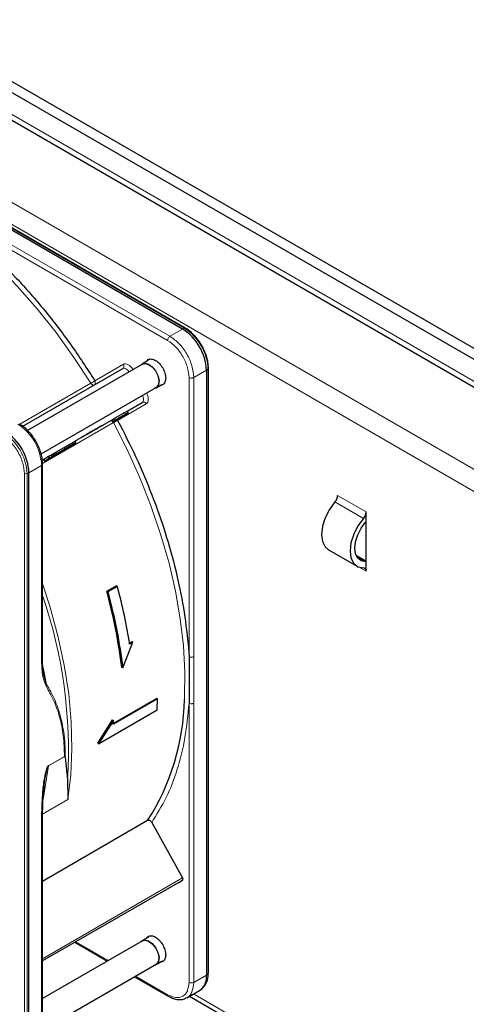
# Paper-space layout 'Blatt2' of a CAD drawing. Header units: millimetres. Extents: x 5 to 418, y 2 to 292.
# Tile 66 of 103: x 114 to 125, y 215 to 240. Entities that reach past the tile are written whole.
import ezdxf

# ---------------------------------------------------------------- set-up
doc = ezdxf.new("R2010")
doc.units = ezdxf.units.MM

psp = doc.layouts.new('Blatt2')

# ---------------------------------------------------------------- linework, layer by layer
at = {"color": 7, "linetype": 'Continuous', "lineweight": 25}
for p, q in [((91.111, 251.34), (148.858, 218.003)), ((91.111, 251.068), (148.858, 217.731)), ((91.771, 250.006), (148.08, 217.499)), ((118.442, 231.876), (105.467, 239.366)), ((118.507, 231.897), (105.532, 239.388)), ((118.507, 231.897), (118.508, 231.896)), ((117.449, 231.007), (114.6, 229.362)), ((117.598, 231.103), (117.445, 231.014)), ((119.08, 230.902), (119.075, 230.997)), ((114.48, 229.466), (116.956, 230.895)), ((119.031, 230.855), (119.031, 215.872)), ((119.082, 230.901), (119.082, 230.902)), ((119.082, 215.917), (119.082, 230.901)), ((117.787, 230.422), (117.94, 230.511)), ((114.935, 228.785), (117.783, 230.43)), ((117.064, 229.841), (117.44, 230.058)), ((116.727, 229.647), (117, 229.804)), ((117.089, 229.798), (116.925, 229.704)), ((117, 229.804), (117.064, 229.841)), ((117, 229.804), (117.025, 229.761)), ((117.025, 229.761), (117.089, 229.798)), ((117.064, 229.841), (117.089, 229.798)), ((115.774, 229.097), (116.678, 229.618)), ((116.678, 229.618), (116.727, 229.647)), ((116.678, 229.618), (116.703, 229.575)), ((116.815, 229.64), (116.703, 229.575)), ((116.703, 229.575), (116.752, 229.604)), ((116.727, 229.647), (116.752, 229.604)), ((116.752, 229.604), (117.025, 229.761)), ((116.836, 229.652), (116.763, 229.61)), ((116.763, 229.61), (116.815, 229.64)), ((116.763, 229.61), (116.763, 229.61)), ((116.783, 229.622), (116.939, 229.712)), ((116.852, 229.662), (116.783, 229.622)), ((116.888, 229.682), (116.836, 229.652)), ((116.939, 229.712), (116.852, 229.662)), ((116.852, 229.662), (116.852, 229.662)), ((116.923, 229.702), (116.888, 229.682)), ((116.923, 229.702), (116.961, 229.724)), ((116.961, 229.724), (116.925, 229.704)), ((116.961, 229.724), (116.961, 229.724)), ((115.593, 228.935), (115.799, 229.054)), ((115.634, 229.016), (115.693, 229.05)), ((115.693, 229.05), (115.774, 229.097)), ((115.693, 229.05), (115.718, 229.007)), ((115.799, 229.054), (115.758, 229.03)), ((115.774, 229.097), (115.799, 229.054)), ((115.473, 228.865), (115.237, 228.729)), ((115.237, 228.787), (115.261, 228.801)), ((115.261, 228.801), (115.303, 228.825)), ((115.261, 228.801), (115.286, 228.757)), ((115.615, 228.947), (115.262, 228.743)), ((115.279, 228.753), (115.515, 228.889)), ((115.758, 229.03), (115.286, 228.757)), ((115.303, 228.767), (115.657, 228.971)), ((115.303, 228.825), (115.509, 228.944)), ((115.328, 228.781), (115.303, 228.825)), ((115.328, 228.781), (115.534, 228.9)), ((115.515, 228.889), (115.473, 228.865)), ((115.509, 228.944), (115.634, 229.016)), ((115.509, 228.944), (115.534, 228.9)), ((115.515, 228.889), (115.515, 228.889)), ((115.534, 228.9), (115.659, 228.973)), ((115.718, 229.007), (115.593, 228.935)), ((115.657, 228.971), (115.615, 228.947)), ((115.634, 229.016), (115.659, 228.973)), ((115.657, 228.971), (115.657, 228.971)), ((115.659, 228.973), (115.718, 229.007)), ((114.963, 228.629), (114.992, 228.645)), ((114.992, 228.645), (115.017, 228.602)), ((115.091, 228.732), (115.142, 228.644)), ((115.144, 228.675), (115.13, 228.667)), ((115.212, 228.772), (115.237, 228.787)), ((115.212, 228.772), (115.237, 228.729)), ((115.268, 228.747), (115.223, 228.721)), ((115.237, 228.787), (115.262, 228.743)), ((115.279, 228.753), (115.237, 228.729)), ((115.303, 228.767), (115.262, 228.743)), ((115.279, 228.753), (115.279, 228.753)), ((115.328, 228.781), (115.286, 228.757)), ((115.303, 228.767), (115.303, 228.767)), ((115.334, 228.785), (115.334, 228.785)), ((114.633, 213.332), (114.633, 228.316)), ((114.971, 223.694), (114.971, 228.531)), ((122.99, 227.108), (122.99, 227.344)), ((122.99, 226.11), (122.99, 227.108)), ((122.057, 226.405), (122.764, 225.997)), ((122.99, 226.123), (122.742, 226.266)), ((122.99, 225.874), (122.99, 226.11)), ((116.563, 225.379), (116.798, 225.515)), ((116.824, 225.501), (116.588, 225.365)), ((116.824, 225.501), (116.798, 225.515)), ((116.563, 225.379), (116.588, 225.365)), ((116.956, 223.478), (117.212, 224.12)), ((117.106, 224.086), (117.188, 224.134)), ((117.212, 224.12), (117.13, 224.072)), ((117.212, 224.12), (117.188, 224.134)), ((118.576, 224.081), (118.6, 223.758)), ((118.6, 223.758), (118.6, 222.607)), ((116.956, 223.478), (116.933, 223.492)), ((115.012, 223.269), (114.989, 223.42)), ((115.069, 223.073), (114.998, 223.362)), ((116.708, 222.097), (117.793, 222.723)), ((117.816, 222.71), (116.732, 222.084)), ((117.816, 222.71), (117.793, 222.723)), ((117.811, 222.44), (117.816, 222.71)), ((116.361, 221.603), (117.811, 222.44)), ((116.338, 221.617), (116.708, 222.193)), ((116.732, 222.179), (116.361, 221.603)), ((116.708, 222.193), (116.732, 222.179)), ((116.732, 222.084), (116.732, 222.179)), ((116.361, 221.603), (116.338, 221.617)), ((115.513, 221.289), (115.522, 221.284)), ((115.531, 221.266), (115.591, 220.716)), ((115.591, 220.716), (115.594, 220.218)), ((114.971, 213.547), (114.971, 219.825)), ((117.574, 219.696), (114.971, 218.193)), ((117.675, 219.654), (118.442, 218.279)), ((118.346, 218.168), (114.971, 216.22)), ((118.346, 218.168), (118.441, 218.223)), ((117.449, 216.717), (114.971, 215.287)), ((115.772, 216.682), (116.58, 216.216)), ((117.598, 216.813), (117.445, 216.725)), ((114.971, 214.517), (117.783, 216.14)), ((117.787, 216.133), (117.94, 216.221)), ((117.247, 215.831), (118.087, 215.346)), ((118.545, 215.309), (118.859, 215.49)), ((118.884, 215.506), (118.924, 215.536)), ((118.611, 215.347), (126.945, 210.536))]:
    psp.add_line(p, q, dxfattribs=at)
at = {"color": 7, "linetype": 'Continuous', "lineweight": 18}
for p, q in [((148.033, 217.663), (91.818, 250.115)), ((90.109, 248.924), (146.207, 216.54)), ((89.874, 248.516), (145.971, 216.132)), ((105.51, 239.387), (118.485, 231.896)), ((118.129, 231.695), (112.139, 235.152)), ((118.07, 231.593), (112.08, 235.05)), ((118.442, 231.876), (118.129, 231.695)), ((118.485, 231.896), (118.442, 231.876)), ((116.266, 230.593), (116.974, 231.002)), ((118.718, 230.674), (119.031, 230.855)), ((119.031, 230.855), (119.071, 230.882)), ((119.071, 230.882), (119.071, 215.899)), ((114.407, 229.515), (116.167, 230.531)), ((118.6, 223.758), (118.6, 230.674)), ((118.718, 230.674), (118.718, 223.758)), ((117.44, 230.058), (114.963, 228.629)), ((117.54, 230.02), (116.832, 229.611)), ((116.729, 229.557), (114.968, 228.541)), ((116.812, 229.636), (116.832, 229.611)), ((115.012, 228.657), (115.037, 228.614)), ((115.119, 228.719), (115.144, 228.675)), ((115.181, 228.754), (115.206, 228.711)), ((114.586, 228.293), (114.633, 228.316)), ((114.633, 228.316), (114.947, 228.497)), ((114.947, 223.66), (114.947, 228.497)), ((114.519, 213.311), (114.519, 228.295)), ((114.586, 213.31), (114.586, 228.293)), ((122.923, 227.183), (122.216, 227.591)), ((122.99, 227.344), (122.283, 227.752)), ((122.975, 226.11), (122.756, 226.236)), ((122.819, 225.972), (122.99, 225.874)), ((114.984, 223.489), (115.069, 223.073)), ((118.6, 215.691), (118.6, 222.607)), ((118.718, 215.69), (118.718, 222.607)), ((115.122, 221.053), (115.522, 221.284)), ((115.123, 221.064), (115.513, 221.289)), ((114.983, 220.22), (115.122, 221.053)), ((115.123, 221.064), (115.122, 221.053)), ((115.594, 220.218), (114.972, 219.859)), ((114.947, 219.787), (114.947, 213.513)), ((114.971, 216.276), (118.442, 218.279)), ((114.971, 216.22), (118.441, 218.223)), ((115.797, 216.696), (116.605, 216.23)), ((118.718, 215.69), (119.031, 215.872)), ((119.031, 215.872), (119.071, 215.899)), ((117.272, 215.845), (118.07, 215.384)), ((118.709, 215.403), (126.945, 210.649))]:
    psp.add_line(p, q, dxfattribs=at)
at = {"color": 7, "linetype": 'Continuous', "lineweight": 18, "flags": 128}
for points in [[(116.167, 230.531), (115.749, 231.17), (115.306, 231.786), (114.839, 232.374), (114.353, 232.93), (113.849, 233.453), (113.331, 233.937), (112.803, 234.381), (112.267, 234.781), (111.726, 235.136), (111.184, 235.443), (110.644, 235.7), (110.283, 235.844)], [(117.114, 230.813), (117.101, 230.832), (117.08, 230.855), (117.059, 230.874), (117.037, 230.889), (117.014, 230.899), (116.993, 230.903), (116.974, 230.902), (116.956, 230.895)], [(116.246, 230.485), (116.24, 230.483), (116.23, 230.483), (116.219, 230.485), (116.208, 230.49), (116.197, 230.497), (116.186, 230.506), (116.176, 230.518), (116.167, 230.531)], [(117.44, 230.058), (117.454, 230.07), (117.465, 230.086), (117.471, 230.107), (117.474, 230.131), (117.473, 230.158), (117.467, 230.186), (117.457, 230.215), (117.448, 230.236)], [(116.729, 229.557), (116.723, 229.572), (116.718, 229.584)], [(118.487, 222.7), (118.49, 222.755), (118.498, 223.38), (118.462, 224.028), (118.385, 224.695), (118.266, 225.378), (118.105, 226.071), (117.905, 226.772), (117.665, 227.475), (117.388, 228.176), (117.076, 228.872), (116.729, 229.557)], [(114.971, 225.563), (115.149, 225.012), (115.35, 224.277), (115.507, 223.55), (115.618, 222.838), (115.682, 222.144), (115.7, 221.473), (115.67, 220.829), (115.594, 220.218)]]:
    psp.add_lwpolyline(points, dxfattribs=at)
at = {"color": 7, "linetype": 'Continuous', "lineweight": 25, "flags": 128}
for points in [[(117.412, 230.985), (117.432, 231.005), (117.506, 231.03)], [(117.449, 231.007), (117.509, 231.023), (117.597, 231), (117.689, 230.935), (117.769, 230.837), (117.826, 230.721), (117.851, 230.604), (117.84, 230.505), (117.795, 230.438), (117.783, 230.43)], [(117.506, 231.03), (117.597, 231.007), (117.69, 230.941), (117.773, 230.84), (117.831, 230.721), (117.857, 230.601), (117.846, 230.499), (117.8, 230.431), (117.745, 230.408)], [(122.216, 227.591), (122.08, 227.406), (121.974, 227.2), (121.907, 226.988), (121.884, 226.787), (121.907, 226.612), (121.974, 226.477), (122.057, 226.405)], [(122.923, 227.183), (122.787, 226.998), (122.681, 226.792), (122.614, 226.58), (122.591, 226.378), (122.614, 226.204), (122.681, 226.069), (122.787, 225.985), (122.923, 225.958)], [(122.975, 226.11), (122.866, 226.132), (122.781, 226.199), (122.727, 226.307), (122.709, 226.446), (122.727, 226.607), (122.781, 226.777), (122.866, 226.942), (122.975, 227.09)], [(117.412, 216.696), (117.432, 216.716), (117.506, 216.741)], [(117.449, 216.717), (117.509, 216.733), (117.597, 216.711), (117.689, 216.646), (117.769, 216.548), (117.826, 216.431), (117.851, 216.315), (117.84, 216.215), (117.795, 216.149), (117.783, 216.14)], [(117.506, 216.741), (117.597, 216.718), (117.69, 216.651), (117.773, 216.55), (117.831, 216.431), (117.857, 216.312), (117.846, 216.21), (117.8, 216.142), (117.745, 216.118)]]:
    psp.add_lwpolyline(points, dxfattribs=at)
at = {"color": 7, "linetype": 'Continuous', "lineweight": 25}
for centre, radius, start, end in [((117.752, 230.797), 1.281, 2.6055, 57.3945), ((113.354, 228.258), 1.281, 2.6055, 57.3945), ((122.025, 227.764), 0.258, 317.8603, 357.2306), ((122.732, 227.356), 0.258, 317.8603, 357.2306), ((122.578, 227.439), 0.528, 318.6667, 321.2143), ((122.919, 225.886), 0.0717, 349.9745, 86.6766), ((122.978, 225.969), 0.141, 84.9435, 91.0853), ((112.7, 222.819), 5.788, 327.3503, 358.8175), ((118.635, 215.821), 0.4, 304.0564, 7.2558), ((118.644, 215.86), 0.429, 310.8243, 5.1593), ((119.059, 215.919), 0.0233, 299.6454, 355.8931)]:
    psp.add_arc(centre, radius, start, end, dxfattribs=at)
at = {"color": 7, "linetype": 'Continuous', "lineweight": 18}
for centre, radius, start, end in [((118.497, 231.876), 0.0233, 64.1059, 120.3461), ((117.8, 230.824), 1.272, 2.6055, 57.3945), ((116.911, 230.957), 0.0769, 306.3512, 35.1851), ((119.059, 230.902), 0.0233, 299.6454, 355.8931), ((115.46, 231.756), 1.414, 299.9883, 304.6957), ((117.47, 229.988), 0.0769, 24.8163, 113.6431), ((117.439, 228.329), 1.418, 115.3123, 120.0063), ((113.315, 228.235), 1.272, 2.6055, 57.3945), ((113.667, 228.439), 1.281, 2.6055, 57.3945), ((114.554, 228.364), 0.0777, 242.8052, 294.3071), ((103.722, 221.425), 11.89, 356.5836, 18.901)]:
    psp.add_arc(centre, radius, start, end, dxfattribs=at)
at = {"color": 7, "linetype": 'Continuous', "lineweight": 25}
for points, knots in [([(112.08, 235.05), (112.334, 234.873), (112.844, 234.519), (113.595, 233.873), (114.325, 233.15), (115.021, 232.353), (115.677, 231.502), (116.07, 230.895), (116.266, 230.593)], [0, 0, 0, 0, 0.16549, 0.332238, 0.5, 0.66775, 0.834504, 1, 1, 1, 1]), ([(118.915, 231.468), (118.877, 231.528), (118.824, 231.611), (118.732, 231.717), (118.651, 231.796), (118.571, 231.86), (118.522, 231.886), (118.507, 231.894)], [0, 0, 0, 0, 0.332049, 0.465023, 0.682007, 0.90111, 1, 1, 1, 1]), ([(119.075, 230.997), (119.075, 231.005), (119.073, 231.053), (119.052, 231.14), (119.015, 231.259), (118.969, 231.368), (118.931, 231.438), (118.915, 231.468)], [0, 0, 0, 0, 0.057456, 0.318799, 0.541248, 0.806265, 1, 1, 1, 1]), ([(117.556, 231.078), (117.567, 231.093), (117.594, 231.131), (117.671, 231.14), (117.769, 231.107), (117.869, 231.026), (117.952, 230.913), (118.011, 230.782), (118.019, 230.701), (118.023, 230.66)], [0, 0, 0, 0, 0.092391, 0.243659, 0.394927, 0.546196, 0.697464, 0.848732, 1, 1, 1, 1]), ([(118.023, 230.66), (118.019, 230.625), (118.011, 230.553), (117.962, 230.493), (117.916, 230.488), (117.898, 230.487)], [0, 0, 0, 0, 0.382955, 0.765909, 1, 1, 1, 1]), ([(116.832, 229.611), (116.987, 229.309), (117.298, 228.703), (117.689, 227.769), (118.022, 226.826), (118.282, 225.889), (118.476, 224.967), (118.543, 224.376), (118.576, 224.081)], [0, 0, 0, 0, 0.165623, 0.332361, 0.5, 0.667626, 0.83437, 1, 1, 1, 1]), ([(114.805, 229.095), (114.767, 229.155), (114.714, 229.238), (114.621, 229.345), (114.539, 229.424), (114.46, 229.487), (114.412, 229.512), (114.399, 229.519)], [0, 0, 0, 0, 0.3356827, 0.4702489, 0.69001, 0.912206, 1, 1, 1, 1]), ([(114.969, 228.532), (114.968, 228.573), (114.966, 228.653), (114.94, 228.774), (114.902, 228.895), (114.856, 229.002), (114.819, 229.069), (114.805, 229.095)], [0, 0, 0, 0, 0.2298923, 0.4439563, 0.6311243, 0.8590565, 1, 1, 1, 1]), ([(114.994, 228.646), (114.993, 228.646), (114.991, 228.644), (114.994, 228.646), (115.005, 228.653), (115.012, 228.657)], [0, 0, 0, 0, 0.245674, 0.487081, 1, 1, 1, 1]), ([(115.012, 228.657), (115.019, 228.661), (115.032, 228.668), (115.058, 228.683), (115.088, 228.701), (115.109, 228.712), (115.119, 228.719)], [0, 0, 0, 0, 0.262012, 0.500075, 0.738097, 1, 1, 1, 1]), ([(115.019, 228.603), (115.018, 228.602), (115.016, 228.601), (115.019, 228.603), (115.03, 228.609), (115.037, 228.614)], [0, 0, 0, 0, 0.245674, 0.487081, 1, 1, 1, 1]), ([(115.069, 228.632), (115.057, 228.625), (115.039, 228.615), (115.024, 228.606), (115.021, 228.604), (115.019, 228.603)], [0, 0, 0, 0, 0.525054, 0.764251, 1, 1, 1, 1]), ([(115.037, 228.614), (115.044, 228.618), (115.057, 228.625), (115.083, 228.64), (115.113, 228.657), (115.134, 228.669), (115.144, 228.675)], [0, 0, 0, 0, 0.262012, 0.500075, 0.738097, 1, 1, 1, 1]), ([(115.149, 228.678), (115.142, 228.674), (115.128, 228.666), (115.1, 228.65), (115.082, 228.639), (115.069, 228.632)], [0, 0, 0, 0, 0.246621, 0.488964, 1, 1, 1, 1]), ([(115.092, 228.645), (115.09, 228.644), (115.086, 228.642), (115.083, 228.64), (115.081, 228.639), (115.083, 228.64), (115.09, 228.644), (115.099, 228.649), (115.105, 228.652)], [0, 0, 0, 0, 0.0922105, 0.1801083, 0.2725472, 0.3772349, 0.6423625, 1, 1, 1, 1]), ([(115.154, 228.681), (115.149, 228.678), (115.139, 228.672), (115.125, 228.664), (115.114, 228.658), (115.106, 228.653), (115.099, 228.649), (115.094, 228.647), (115.092, 228.645)], [0, 0, 0, 0, 0.346244, 0.60537, 0.710321, 0.805859, 0.899712, 1, 1, 1, 1]), ([(115.105, 228.711), (115.105, 228.71), (115.104, 228.71), (115.114, 228.716), (115.119, 228.719)], [0, 0, 0, 0, 0.501646, 1, 1, 1, 1]), ([(115.119, 228.719), (115.123, 228.721), (115.131, 228.725), (115.146, 228.734), (115.163, 228.744), (115.175, 228.751), (115.181, 228.754)], [0, 0, 0, 0, 0.26086, 0.506753, 0.749149, 1, 1, 1, 1]), ([(115.13, 228.667), (115.13, 228.667), (115.129, 228.666), (115.139, 228.672), (115.144, 228.675)], [0, 0, 0, 0, 0.5016463, 1, 1, 1, 1]), ([(115.139, 228.672), (115.141, 228.674), (115.146, 228.676), (115.154, 228.681), (115.161, 228.685), (115.166, 228.688), (115.169, 228.689)], [0, 0, 0, 0, 0.246214, 0.481536, 0.726643, 1, 1, 1, 1]), ([(115.144, 228.675), (115.148, 228.678), (115.156, 228.682), (115.171, 228.691), (115.188, 228.7), (115.2, 228.707), (115.206, 228.711)], [0, 0, 0, 0, 0.26086, 0.506753, 0.749149, 1, 1, 1, 1]), ([(115.218, 228.718), (115.208, 228.712), (115.194, 228.704), (115.169, 228.69), (115.156, 228.682), (115.149, 228.678)], [0, 0, 0, 0, 0.511036, 0.753379, 1, 1, 1, 1]), ([(115.179, 228.695), (115.177, 228.694), (115.171, 228.691), (115.16, 228.685), (115.154, 228.681)], [0, 0, 0, 0, 0.3953097, 1, 1, 1, 1]), ([(115.169, 228.689), (115.171, 228.691), (115.175, 228.693), (115.178, 228.695), (115.18, 228.696), (115.179, 228.696), (115.179, 228.695)], [0, 0, 0, 0, 0.264335, 0.503766, 0.74118, 1, 1, 1, 1]), ([(115.181, 228.754), (115.187, 228.758), (115.198, 228.764), (115.208, 228.77), (115.212, 228.772)], [0, 0, 0, 0, 0.597004, 1, 1, 1, 1]), ([(115.195, 228.705), (115.193, 228.704), (115.19, 228.702), (115.186, 228.7), (115.185, 228.699), (115.184, 228.699), (115.189, 228.701), (115.196, 228.705), (115.2, 228.708)], [0, 0, 0, 0, 0.105786, 0.203769, 0.301557, 0.4068, 0.661801, 1, 1, 1, 1]), ([(115.252, 228.737), (115.247, 228.735), (115.238, 228.73), (115.225, 228.722), (115.215, 228.716), (115.208, 228.712), (115.201, 228.708), (115.197, 228.706), (115.195, 228.705)], [0, 0, 0, 0, 0.339071, 0.594513, 0.699721, 0.797263, 0.894801, 1, 1, 1, 1]), ([(115.2, 228.708), (115.205, 228.71), (115.214, 228.715), (115.227, 228.723), (115.237, 228.729), (115.244, 228.733), (115.251, 228.737), (115.255, 228.739), (115.257, 228.74)], [0, 0, 0, 0, 0.348491, 0.608786, 0.713671, 0.808589, 0.901277, 1, 1, 1, 1]), ([(115.206, 228.711), (115.212, 228.715), (115.225, 228.722), (115.252, 228.737), (115.27, 228.748), (115.282, 228.755)], [0, 0, 0, 0, 0.235668, 0.475187, 1, 1, 1, 1]), ([(115.223, 228.721), (115.228, 228.724), (115.237, 228.729), (115.24, 228.731), (115.234, 228.727), (115.223, 228.721), (115.218, 228.718)], [0, 0, 0, 0, 0.257013, 0.493304, 0.733189, 1, 1, 1, 1]), ([(115.257, 228.74), (115.259, 228.741), (115.262, 228.743), (115.266, 228.746), (115.268, 228.747), (115.268, 228.747), (115.263, 228.744), (115.256, 228.74), (115.252, 228.737)], [0, 0, 0, 0, 0.1058895, 0.2039506, 0.3017816, 0.407031, 0.6619537, 1, 1, 1, 1]), ([(115.319, 228.776), (115.312, 228.772), (115.301, 228.766), (115.283, 228.755), (115.273, 228.749), (115.268, 228.747)], [0, 0, 0, 0, 0.520179, 0.7607323, 1, 1, 1, 1]), ([(115.282, 228.755), (115.294, 228.762), (115.316, 228.774), (115.326, 228.78), (115.331, 228.783)], [0, 0, 0, 0, 0.530715, 1, 1, 1, 1]), ([(115.331, 228.783), (115.333, 228.784), (115.335, 228.786), (115.334, 228.785), (115.329, 228.782), (115.322, 228.778), (115.319, 228.776)], [0, 0, 0, 0, 0.255127, 0.498018, 0.74194, 1, 1, 1, 1]), ([(114.989, 223.42), (114.987, 223.435), (114.972, 223.522), (114.972, 223.618), (114.971, 223.698)], [0, 0, 0, 0, 0.168183, 1, 1, 1, 1]), ([(115.522, 221.284), (115.524, 221.282), (115.528, 221.277), (115.53, 221.27), (115.531, 221.266)], [0, 0, 0, 0, 0.428393, 1, 1, 1, 1]), ([(114.971, 219.821), (114.973, 219.973), (114.976, 220.278), (115.015, 220.598), (115.035, 220.757)], [0, 0, 0, 0, 0.499939, 1, 1, 1, 1]), ([(117.675, 219.654), (117.669, 219.664), (117.656, 219.683), (117.628, 219.7), (117.604, 219.705), (117.586, 219.702), (117.578, 219.698), (117.574, 219.696)], [0, 0, 0, 0, 0.256804, 0.510199, 0.757954, 0.877712, 1, 1, 1, 1]), ([(117.556, 216.789), (117.567, 216.803), (117.594, 216.841), (117.671, 216.851), (117.769, 216.818), (117.869, 216.737), (117.952, 216.624), (118.011, 216.492), (118.019, 216.411), (118.023, 216.371)], [0, 0, 0, 0, 0.0923911, 0.2436593, 0.3949274, 0.5461956, 0.6974637, 0.8487319, 1, 1, 1, 1]), ([(118.023, 216.371), (118.019, 216.335), (118.011, 216.264), (117.962, 216.203), (117.916, 216.199), (117.898, 216.197)], [0, 0, 0, 0, 0.382955, 0.765909, 1, 1, 1, 1]), ([(118.087, 215.349), (118.109, 215.336), (118.169, 215.301), (118.268, 215.27), (118.381, 215.259), (118.474, 215.27), (118.518, 215.299), (118.531, 215.307)], [0, 0, 0, 0, 0.1458018, 0.386097, 0.633668, 0.8930684, 1, 1, 1, 1])]:
    psp.add_open_spline(points, degree=3, knots=knots, dxfattribs=at)
at = {"color": 7, "linetype": 'Continuous', "lineweight": 18}
for points in [[(118.07, 231.593), (118.071, 231.602), (118.072, 231.621), (118.086, 231.651), (118.105, 231.678), (118.121, 231.689), (118.129, 231.695)], [(118.129, 231.695), (118.206, 231.64), (118.36, 231.53), (118.555, 231.26), (118.691, 230.957), (118.709, 230.768), (118.718, 230.674)], [(116.248, 230.487), (116.255, 230.492), (116.27, 230.503), (116.279, 230.531), (116.279, 230.563), (116.27, 230.583), (116.266, 230.593)], [(118.718, 230.674), (118.709, 230.67), (118.692, 230.662), (118.659, 230.659), (118.626, 230.662), (118.609, 230.67), (118.6, 230.674)], [(114.947, 223.66), (114.954, 223.665), (114.968, 223.675), (114.97, 223.687), (114.971, 223.694)], [(118.718, 223.758), (118.709, 223.754), (118.692, 223.746), (118.659, 223.743), (118.626, 223.746), (118.609, 223.754), (118.6, 223.758)], [(118.718, 222.607), (118.709, 222.603), (118.692, 222.595), (118.659, 222.592), (118.626, 222.595), (118.609, 222.603), (118.6, 222.607)], [(114.947, 219.787), (114.954, 219.792), (114.968, 219.802), (114.97, 219.814), (114.971, 219.821)], [(118.07, 215.384), (118.139, 215.353), (118.278, 215.292), (118.453, 215.332), (118.576, 215.464), (118.592, 215.615), (118.6, 215.691)], [(118.6, 215.691), (118.609, 215.687), (118.626, 215.679), (118.659, 215.675), (118.692, 215.679), (118.709, 215.687), (118.718, 215.69)]]:
    psp.add_open_spline(points, degree=3, dxfattribs=at)
for points, knots in [([(118.6, 230.674), (118.592, 230.759), (118.576, 230.929), (118.453, 231.202), (118.278, 231.445), (118.139, 231.543), (118.07, 231.593)], [0, 0, 0, 0, 0.25, 0.5, 0.75, 1, 1, 1, 1]), ([(116.974, 231.002), (116.99, 231.008), (117.025, 231.02), (117.094, 230.997), (117.163, 230.945), (117.199, 230.893), (117.217, 230.869)], [0, 0, 0, 0, 0.240773, 0.5, 0.759227, 1, 1, 1, 1]), ([(117.547, 230.297), (117.559, 230.27), (117.586, 230.212), (117.596, 230.127), (117.582, 230.056), (117.554, 230.032), (117.54, 230.02)], [0, 0, 0, 0, 0.240773, 0.5, 0.759227, 1, 1, 1, 1]), ([(114.519, 228.295), (114.511, 228.379), (114.5, 228.509), (114.431, 228.696), (114.36, 228.839), (114.272, 228.972), (114.144, 229.125), (114.038, 229.2), (113.968, 229.248)], [0, 0, 0, 0, 0.2394568, 0.3683607, 0.5, 0.6316393, 0.7605432, 1, 1, 1, 1]), ([(114.971, 228.532), (114.971, 228.532), (114.973, 228.525), (114.966, 228.512), (114.953, 228.502), (114.947, 228.497)], [0, 0, 0, 0, 0.030826, 0.515413, 1, 1, 1, 1]), ([(118.718, 223.758), (118.717, 223.566), (118.717, 223.307), (118.717, 222.924), (118.718, 222.732), (118.718, 222.607)], [0, 0, 0, 0, 0.499972, 0.673024, 1, 1, 1, 1]), ([(115.051, 223.041), (115.025, 223.113), (114.957, 223.293), (114.951, 223.522), (114.947, 223.66)], [0, 0, 0, 0, 0.399349, 1, 1, 1, 1]), ([(115.051, 223.041), (115.055, 223.046), (115.063, 223.056), (115.067, 223.068), (115.069, 223.073)], [0, 0, 0, 0, 0.516837, 1, 1, 1, 1]), ([(115.513, 221.289), (115.508, 221.462), (115.498, 221.808), (115.402, 222.265), (115.257, 222.682), (115.121, 222.919), (115.051, 223.041)], [0, 0, 0, 0, 0.249889, 0.499873, 0.742822, 1, 1, 1, 1]), ([(115.531, 221.266), (115.531, 221.35), (115.532, 221.54), (115.509, 221.804), (115.467, 222.063), (115.415, 222.287), (115.349, 222.498), (115.271, 222.693), (115.178, 222.887), (115.105, 223.011), (115.069, 223.073)], [0, 0, 0, 0, 0.116458, 0.263257, 0.385471, 0.514318, 0.624602, 0.744481, 0.87099, 1, 1, 1, 1]), ([(118.6, 222.607), (118.573, 222.319), (118.518, 221.74), (118.322, 220.959), (118.051, 220.248), (117.8, 219.852), (117.675, 219.654)], [0, 0, 0, 0, 0.249198, 0.5, 0.750802, 1, 1, 1, 1]), ([(114.947, 219.787), (114.948, 219.903), (114.95, 220.107), (114.968, 220.379), (114.989, 220.588), (115.017, 220.775), (115.046, 220.92), (115.085, 221.02), (115.106, 221.049), (115.116, 221.06), (115.121, 221.063), (115.123, 221.064)], [0, 0, 0, 0, 0.284296, 0.495855, 0.644863, 0.771298, 0.922511, 0.969217, 0.985819, 0.993068, 1, 1, 1, 1]), ([(115.035, 220.756), (115.044, 220.806), (115.057, 220.883), (115.082, 220.974), (115.098, 221.02), (115.11, 221.041), (115.117, 221.049), (115.121, 221.052), (115.122, 221.053)], [0, 0, 0, 0, 0.511867, 0.779064, 0.901011, 0.956098, 0.978703, 1, 1, 1, 1]), ([(118.533, 215.307), (118.537, 215.307), (118.606, 215.32), (118.688, 215.446), (118.708, 215.609), (118.718, 215.69)], [0, 0, 0, 0, 0.029661, 0.514831, 1, 1, 1, 1]), ([(118.086, 215.347), (118.081, 215.351), (118.072, 215.359), (118.07, 215.376), (118.07, 215.384)], [0, 0, 0, 0, 0.482204, 1, 1, 1, 1])]:
    psp.add_open_spline(points, degree=3, knots=knots, dxfattribs=at)
at = {"color": 7, "linetype": 'Continuous', "lineweight": 25}
for points in [[(116.04, 229.25), (116.015, 229.236), (115.965, 229.207), (115.93, 229.187), (115.933, 229.188), (115.974, 229.212), (116.047, 229.254), (116.141, 229.309), (116.244, 229.368), (116.302, 229.402), (116.331, 229.418)], [(116.331, 229.418), (116.356, 229.433), (116.406, 229.461), (116.441, 229.482), (116.438, 229.48), (116.397, 229.456), (116.324, 229.414), (116.23, 229.36), (116.127, 229.301), (116.069, 229.267), (116.04, 229.25)], [(117.13, 224.072), (117.09, 224.307), (117.01, 224.778), (116.886, 225.26), (116.824, 225.501)], [(116.933, 223.492), (116.89, 223.801), (116.806, 224.419), (116.644, 225.059), (116.563, 225.379)], [(116.588, 225.365), (116.669, 225.045), (116.83, 224.405), (116.914, 223.787), (116.956, 223.478)], [(118.441, 218.223), (118.444, 218.225), (118.45, 218.23), (118.452, 218.245), (118.45, 218.262), (118.444, 218.274), (118.442, 218.279)]]:
    psp.add_open_spline(points, degree=3, dxfattribs=at)

doc.saveas('drawing.dxf')
